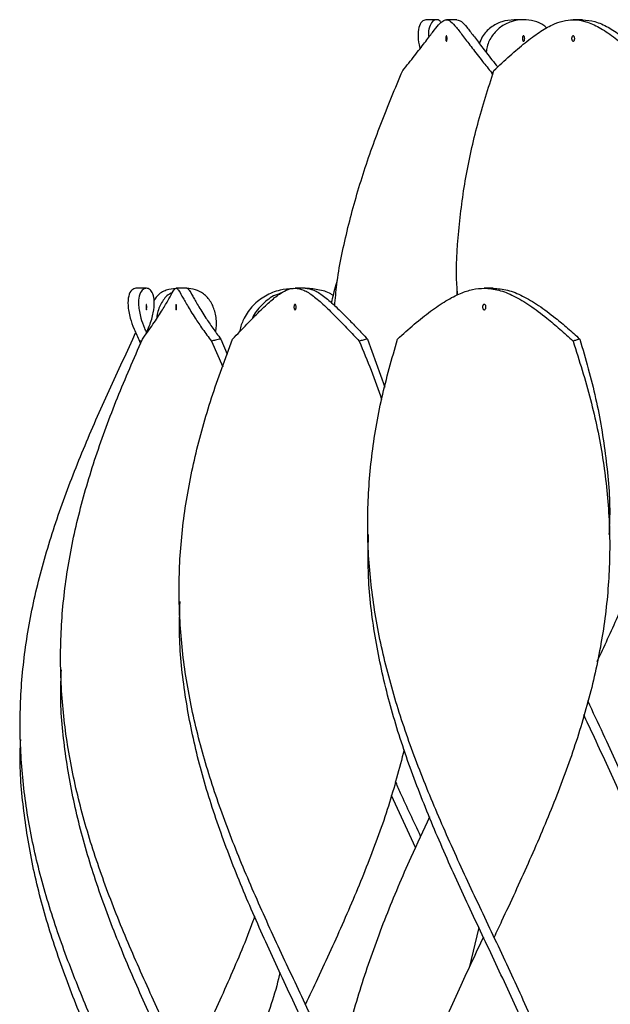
# Model space of a CAD drawing. Header units: millimetres. Extents: x 1128 to 3106, y 573 to 3385.
# Tile 11 of 44: x 1128 to 1238, y 1925 to 2108. Entities that reach past the tile are written whole.
import ezdxf

# ---------------------------------------------------------------- set-up
doc = ezdxf.new("R2010")
doc.units = ezdxf.units.MM

msp = doc.modelspace()

# ---------------------------------------------------------------- linework, layer by layer
at = {"color": 7, "linetype": 'Continuous', "lineweight": 25}
for p, q in [((1205.43, 2108.15), (1203.46, 2108.15)), ((1209.25, 2108.15), (1207.28, 2108.15)), ((1221.63, 2108.15), (1219.9, 2108.15)), ((1232.61, 2108.15), (1230.88, 2108.15)), ((1215.7, 2098.3), (1216.04, 2098.38)), ((1215.7, 2098.3), (1215.88, 2097.87)), ((1151.43, 2058.15), (1149.47, 2058.15)), ((1158.97, 2058.15), (1156.98, 2058.15)), ((1180.98, 2058.15), (1179.11, 2058.15)), ((1209.25, 2058.15), (1209.25, 2058.15)), ((1209.3, 2056.99), (1209.27, 2058.11)), ((1215.97, 2058.15), (1214.33, 2058.15)), ((1151.58, 2050.2), (1151.61, 2049.98)), ((1148.93, 2048.69), (1149.41, 2049.82)), ((1150.56, 2048.39), (1150.16, 2048.3)), ((1150.16, 2048.3), (1150.35, 2047.89)), ((1163.53, 2048.3), (1165.63, 2043.51)), ((1165.26, 2048.69), (1166.47, 2045.85)), ((1192.6, 2048.69), (1195.8, 2039.76)), ((1192.65, 2012.3), (1192.65, 2012.3)), ((1237.65, 2012.3), (1237.65, 2012.3)), ((1157.55, 1999.8), (1157.55, 1999.8)), ((1135.48, 1987.3), (1135.48, 1987.3)), ((1127.95, 1974.8), (1127.95, 1974.8)), ((1201.5, 1953.99), (1197.04, 1963.72)), ((1213.29, 1939.13), (1211.5, 1931.61))]:
    msp.add_line(p, q, dxfattribs=at)
at = {"color": 7, "linetype": 'Continuous', "lineweight": 25, "flags": 128}
for points in [[(1149.45, 2049.8), (1149.45, 2049.8), (1149.45, 2049.8)], [(1214.15, 1937.3), (1214.15, 1937.3), (1214.15, 1937.3)], [(1216.15, 1937.3), (1216.15, 1937.3), (1216.15, 1937.3)]]:
    msp.add_lwpolyline(points, dxfattribs=at)
at = {"color": 7, "linetype": 'Continuous', "lineweight": 25}
for points, knots in [([(1199.14, 2098.69), (1199.9, 2099.63), (1201.42, 2101.51), (1203.28, 2103.93), (1204.75, 2105.9), (1205.82, 2107.24), (1206.62, 2107.99), (1207.33, 2108.25), (1208.09, 2107.9), (1209.09, 2106.83), (1210.38, 2105.12), (1212.02, 2102.94), (1213.8, 2100.64), (1215.12, 2099.01), (1215.7, 2098.3)], [0, 0, 0, 0, 0.086354, 0.172651, 0.259122, 0.345632, 0.419312, 0.494258, 0.586205, 0.678099, 0.768931, 0.852414, 0.935926, 1, 1, 1, 1]), ([(1203.46, 2108.15), (1203.19, 2108.08), (1202.66, 2107.93), (1202.06, 2106.82), (1201.96, 2105.09), (1202.09, 2103.68), (1202.38, 2102.82), (1202.39, 2102.79)], [0, 0, 0, 0, 0.25478, 0.509412, 0.7611, 0.992429, 1, 1, 1, 1]), ([(1206.28, 2107.62), (1206.22, 2107.71), (1206, 2108.09), (1205.39, 2108.23), (1204.63, 2107.93), (1204.1, 2106.85), (1203.87, 2105.79), (1204, 2105), (1204.01, 2104.91)], [0, 0, 0, 0, 0.0685387, 0.275404, 0.5130006, 0.750686, 0.9716695, 1, 1, 1, 1]), ([(1209.25, 2108.15), (1209.51, 2108.08), (1210.05, 2107.95), (1211.01, 2106.87), (1212.24, 2105.27), (1213.81, 2103.19), (1215.37, 2101.17), (1216.48, 2099.81), (1216.85, 2099.36)], [0, 0, 0, 0, 0.191348, 0.382768, 0.560737, 0.736179, 0.911668, 1, 1, 1, 1]), ([(1219.9, 2108.15), (1219.12, 2108.08), (1217.56, 2107.94), (1215.49, 2106.8), (1214.04, 2105.38), (1213.57, 2104.16), (1213.41, 2103.73)], [0, 0, 0, 0, 0.283606, 0.567048, 0.847212, 1, 1, 1, 1]), ([(1225.98, 2106.61), (1225.8, 2106.78), (1225.14, 2107.41), (1223.62, 2107.95), (1221.54, 2108.26), (1219.32, 2107.91), (1217.29, 2106.88), (1215.76, 2105.26), (1214.89, 2103.63), (1214.73, 2102.44), (1214.68, 2102.09)], [0, 0, 0, 0, 0.048992, 0.187324, 0.325702, 0.484637, 0.643631, 0.791453, 0.937176, 1, 1, 1, 1]), ([(1216.13, 2098.69), (1217.13, 2099.63), (1219.13, 2101.51), (1221.97, 2103.93), (1224.6, 2105.9), (1226.92, 2107.24), (1228.98, 2107.99), (1231.02, 2108.25), (1233.22, 2107.9), (1235.67, 2106.83), (1238.26, 2105.12), (1240.98, 2102.94), (1243.55, 2100.64), (1245.26, 2099.01), (1246, 2098.3)], [0, 0, 0, 0, 0.0863542, 0.1726513, 0.2591215, 0.3456323, 0.4193124, 0.4942583, 0.5862054, 0.6780992, 0.7689306, 0.8524143, 0.9359262, 1, 1, 1, 1]), ([(1232.61, 2108.15), (1233.38, 2108.08), (1234.92, 2107.95), (1237.29, 2106.87), (1239.78, 2105.27), (1242.41, 2103.2), (1244.95, 2100.96), (1246.64, 2099.37), (1247.36, 2098.69)], [0, 0, 0, 0, 0.183395, 0.366859, 0.537431, 0.705581, 0.873775, 1, 1, 1, 1]), ([(1207.27, 2105.15), (1207.29, 2105.15), (1207.31, 2105.13), (1207.35, 2105.05), (1207.38, 2104.92), (1207.4, 2104.76), (1207.4, 2104.59), (1207.39, 2104.43), (1207.36, 2104.29), (1207.33, 2104.19), (1207.3, 2104.15), (1207.26, 2104.15), (1207.23, 2104.17), (1207.19, 2104.25), (1207.16, 2104.38), (1207.15, 2104.54), (1207.15, 2104.71), (1207.16, 2104.87), (1207.19, 2105.01), (1207.22, 2105.11), (1207.25, 2105.15), (1207.27, 2105.15), (1207.27, 2105.15)], [0, 0, 0, 0, 0.05381, 0.10762, 0.161404, 0.215113, 0.268713, 0.322202, 0.37565, 0.429186, 0.482918, 0.500001, 0.553914, 0.607832, 0.661623, 0.7152, 0.768653, 0.822119, 0.875689, 0.929376, 0.98315, 1, 1, 1, 1]), ([(1221.63, 2104.15), (1221.61, 2104.16), (1221.56, 2104.17), (1221.5, 2104.25), (1221.45, 2104.38), (1221.42, 2104.54), (1221.41, 2104.71), (1221.43, 2104.87), (1221.47, 2105.01), (1221.54, 2105.11), (1221.59, 2105.15), (1221.65, 2105.15), (1221.71, 2105.13), (1221.77, 2105.05), (1221.82, 2104.92), (1221.85, 2104.76), (1221.85, 2104.59), (1221.83, 2104.43), (1221.79, 2104.29), (1221.73, 2104.19), (1221.67, 2104.15), (1221.64, 2104.15), (1221.63, 2104.15)], [0, 0, 0, 0, 0.053913, 0.107831, 0.161621, 0.215199, 0.268652, 0.322118, 0.375687, 0.429375, 0.483148, 0.499999, 0.553808, 0.607619, 0.661402, 0.715112, 0.768711, 0.822201, 0.875649, 0.929185, 0.982917, 1, 1, 1, 1]), ([(1230.88, 2105.15), (1230.91, 2105.15), (1230.97, 2105.13), (1231.06, 2105.05), (1231.12, 2104.92), (1231.16, 2104.76), (1231.16, 2104.59), (1231.14, 2104.43), (1231.08, 2104.29), (1231, 2104.19), (1230.93, 2104.15), (1230.86, 2104.15), (1230.78, 2104.17), (1230.7, 2104.25), (1230.63, 2104.38), (1230.6, 2104.54), (1230.59, 2104.71), (1230.62, 2104.87), (1230.68, 2105.01), (1230.76, 2105.11), (1230.83, 2105.15), (1230.87, 2105.15), (1230.88, 2105.15)], [0, 0, 0, 0, 0.05381, 0.10762, 0.161404, 0.215113, 0.268713, 0.322202, 0.37565, 0.429186, 0.482918, 0.500001, 0.553914, 0.607832, 0.661623, 0.7152, 0.768653, 0.822119, 0.875689, 0.929376, 0.98315, 1, 1, 1, 1]), ([(1186.49, 2054.91), (1186.6, 2056.23), (1187.01, 2060.86), (1188.7, 2068.81), (1191.45, 2078.77), (1194.96, 2088.73), (1197.75, 2095.37), (1199.14, 2098.69)], [0, 0, 0, 0, 0.090047, 0.317574, 0.545012, 0.772538, 1, 1, 1, 1]), ([(1209.36, 2056.91), (1209.31, 2057.56), (1209.03, 2061.53), (1209.47, 2068.81), (1210.74, 2078.77), (1212.95, 2088.73), (1215.07, 2095.37), (1216.13, 2098.69)], [0, 0, 0, 0, 0.0464184, 0.2848547, 0.5231973, 0.7616325, 1, 1, 1, 1]), ([(1185.91, 2055.41), (1186.16, 2056.56), (1186.47, 2057.97), (1186.94, 2059.37), (1187.03, 2059.63)], [0, 0, 0, 0, 0.815176, 1, 1, 1, 1]), ([(1149.47, 2058.15), (1149.2, 2058.08), (1148.66, 2057.94), (1148.06, 2056.81), (1147.92, 2055.04), (1148.3, 2052.86), (1149.08, 2050.57), (1149.8, 2049.06), (1150.16, 2048.3)], [0, 0, 0, 0, 0.181814, 0.363523, 0.546237, 0.728902, 0.864425, 1, 1, 1, 1]), ([(1151.41, 2049.82), (1151.61, 2050.26), (1152.24, 2051.64), (1152.78, 2053.65), (1152.98, 2055.7), (1152.71, 2057.14), (1152.13, 2057.97), (1151.4, 2058.26), (1150.63, 2057.9), (1150.04, 2056.82), (1149.89, 2055.04), (1150.28, 2052.92), (1150.87, 2051.11), (1151.33, 2050.12), (1151.47, 2049.81)], [0, 0, 0, 0, 0.043274, 0.137868, 0.232712, 0.327595, 0.413533, 0.4995, 0.599544, 0.699528, 0.800077, 0.900597, 0.969209, 1, 1, 1, 1]), ([(1150.69, 2048.69), (1151.37, 2049.63), (1152.74, 2051.51), (1154.31, 2053.93), (1155.46, 2055.9), (1156.19, 2057.24), (1156.65, 2057.99), (1157.01, 2058.25), (1157.39, 2057.9), (1157.99, 2056.82), (1158.99, 2055.03), (1160.31, 2052.86), (1161.86, 2050.57), (1162.97, 2049.06), (1163.53, 2048.3)], [0, 0, 0, 0, 0.086356, 0.172655, 0.259128, 0.345641, 0.419944, 0.494267, 0.586216, 0.678112, 0.770517, 0.862897, 0.931435, 1, 1, 1, 1]), ([(1156.95, 2058.13), (1156.34, 2058.05), (1155.07, 2057.9), (1153.61, 2057.07), (1153.03, 2056.17), (1152.85, 2055.88)], [0, 0, 0, 0, 0.3891774, 0.8047793, 1, 1, 1, 1]), ([(1156.29, 2057.36), (1155.92, 2057.17), (1154.97, 2056.66), (1153.95, 2055), (1153.39, 2053.49), (1153.38, 2052.55), (1153.38, 2052.53)], [0, 0, 0, 0, 0.230516, 0.610809, 0.990993, 1, 1, 1, 1]), ([(1164.31, 2050.01), (1164.37, 2050.38), (1164.57, 2051.7), (1164.32, 2053.65), (1163.49, 2055.71), (1162.18, 2057.14), (1160.58, 2057.99), (1159.45, 2058.1), (1158.88, 2058.15)], [0, 0, 0, 0, 0.0751707, 0.2669254, 0.4591861, 0.6515259, 0.825734, 1, 1, 1, 1]), ([(1158.97, 2058.15), (1159.11, 2058.08), (1159.38, 2057.94), (1159.98, 2056.81), (1160.98, 2055.04), (1162.28, 2052.92), (1163.75, 2050.76), (1164.76, 2049.38), (1165.26, 2048.69)], [0, 0, 0, 0, 0.185837, 0.371564, 0.55834, 0.745062, 0.872512, 1, 1, 1, 1]), ([(1167.49, 2048.69), (1168.38, 2049.63), (1170.17, 2051.51), (1172.55, 2053.93), (1174.64, 2055.9), (1176.36, 2057.24), (1177.81, 2057.99), (1179.21, 2058.25), (1180.71, 2057.9), (1182.46, 2056.82), (1184.52, 2055.03), (1186.71, 2052.86), (1188.91, 2050.57), (1190.34, 2049.06), (1191.05, 2048.3)], [0, 0, 0, 0, 0.086356, 0.172655, 0.259128, 0.345641, 0.419944, 0.494267, 0.586216, 0.678112, 0.770517, 0.862897, 0.931435, 1, 1, 1, 1]), ([(1178.74, 2058.08), (1177.92, 2058.02), (1176.1, 2057.88), (1173.5, 2056.81), (1171.18, 2055.04), (1169.69, 2052.85), (1168.97, 2051.14), (1168.84, 2050.23), (1168.82, 2050.08)], [0, 0, 0, 0, 0.173332, 0.384814, 0.597467, 0.810063, 0.967792, 1, 1, 1, 1]), ([(1186.25, 2056.78), (1186.09, 2056.88), (1185.25, 2057.45), (1183.37, 2057.97), (1181.66, 2058.09), (1180.81, 2058.15)], [0, 0, 0, 0, 0.102615, 0.551233, 1, 1, 1, 1]), ([(1180.98, 2058.15), (1181.52, 2058.08), (1182.58, 2057.94), (1184.34, 2056.81), (1186.4, 2055.04), (1188.54, 2052.92), (1190.64, 2050.76), (1191.94, 2049.38), (1192.6, 2048.69)], [0, 0, 0, 0, 0.185837, 0.371564, 0.55834, 0.745062, 0.872512, 1, 1, 1, 1]), ([(1198.18, 2048.69), (1199.22, 2049.63), (1201.3, 2051.51), (1204.34, 2053.93), (1207.22, 2055.9), (1209.82, 2057.24), (1212.16, 2057.99), (1214.5, 2058.25), (1217.02, 2057.9), (1219.81, 2056.82), (1222.79, 2055.03), (1225.68, 2052.86), (1228.4, 2050.57), (1230.05, 2049.06), (1230.87, 2048.3)], [0, 0, 0, 0, 0.0863563, 0.1726555, 0.2591277, 0.3456406, 0.4199439, 0.494267, 0.5862164, 0.6781124, 0.7705169, 0.8628968, 0.9314351, 1, 1, 1, 1]), ([(1215.97, 2058.15), (1216.86, 2058.08), (1218.65, 2057.94), (1221.44, 2056.81), (1224.42, 2055.04), (1227.25, 2052.92), (1229.84, 2050.76), (1231.36, 2049.38), (1232.12, 2048.69)], [0, 0, 0, 0, 0.185837, 0.371564, 0.55834, 0.745062, 0.872512, 1, 1, 1, 1]), ([(1176.54, 2057.27), (1176.05, 2057.1), (1174.63, 2056.61), (1172.78, 2055), (1171.51, 2053.47), (1171.16, 2052.52), (1171.15, 2052.48)], [0, 0, 0, 0, 0.202446, 0.593175, 0.983791, 1, 1, 1, 1]), ([(1151.44, 2054.15), (1151.43, 2054.16), (1151.42, 2054.17), (1151.41, 2054.25), (1151.4, 2054.38), (1151.39, 2054.54), (1151.39, 2054.71), (1151.39, 2054.87), (1151.4, 2055.01), (1151.41, 2055.11), (1151.43, 2055.15), (1151.44, 2055.15), (1151.46, 2055.13), (1151.47, 2055.05), (1151.48, 2054.92), (1151.49, 2054.76), (1151.49, 2054.59), (1151.48, 2054.43), (1151.47, 2054.29), (1151.46, 2054.19), (1151.45, 2054.15), (1151.44, 2054.15), (1151.44, 2054.15)], [0, 0, 0, 0, 0.0539131, 0.1078306, 0.1616212, 0.2151988, 0.268652, 0.3221179, 0.3756872, 0.429375, 0.4831482, 0.4999987, 0.5538084, 0.607619, 0.6614024, 0.7151118, 0.7687114, 0.8222006, 0.875649, 0.9291846, 0.9829168, 1, 1, 1, 1]), ([(1156.98, 2055.15), (1156.99, 2055.15), (1157, 2055.13), (1157.03, 2055.05), (1157.05, 2054.92), (1157.06, 2054.76), (1157.06, 2054.59), (1157.05, 2054.43), (1157.04, 2054.29), (1157.01, 2054.19), (1156.99, 2054.15), (1156.97, 2054.15), (1156.95, 2054.17), (1156.92, 2054.25), (1156.91, 2054.38), (1156.9, 2054.54), (1156.9, 2054.71), (1156.91, 2054.87), (1156.92, 2055.01), (1156.95, 2055.11), (1156.97, 2055.15), (1156.98, 2055.15), (1156.98, 2055.15)], [0, 0, 0, 0, 0.05381, 0.10762, 0.161404, 0.215113, 0.268713, 0.322202, 0.37565, 0.429186, 0.482918, 0.500001, 0.553914, 0.607832, 0.661623, 0.7152, 0.768653, 0.822119, 0.875689, 0.929376, 0.98315, 1, 1, 1, 1]), ([(1179.1, 2055.15), (1179.13, 2055.15), (1179.17, 2055.13), (1179.23, 2055.05), (1179.28, 2054.92), (1179.31, 2054.76), (1179.31, 2054.59), (1179.29, 2054.43), (1179.25, 2054.29), (1179.19, 2054.19), (1179.14, 2054.15), (1179.09, 2054.15), (1179.03, 2054.17), (1178.97, 2054.25), (1178.92, 2054.38), (1178.9, 2054.54), (1178.9, 2054.71), (1178.92, 2054.87), (1178.96, 2055.01), (1179.02, 2055.11), (1179.07, 2055.15), (1179.1, 2055.15), (1179.1, 2055.15)], [0, 0, 0, 0, 0.0538097, 0.1076203, 0.1614037, 0.2151131, 0.2687127, 0.3222019, 0.3756503, 0.429186, 0.4829181, 0.5000013, 0.5539144, 0.607832, 0.6616226, 0.7152001, 0.7686534, 0.8221192, 0.8756885, 0.9293763, 0.9831495, 1, 1, 1, 1]), ([(1214.33, 2055.15), (1214.36, 2055.15), (1214.43, 2055.13), (1214.53, 2055.05), (1214.6, 2054.92), (1214.64, 2054.76), (1214.65, 2054.59), (1214.62, 2054.43), (1214.56, 2054.29), (1214.47, 2054.19), (1214.39, 2054.15), (1214.3, 2054.15), (1214.22, 2054.17), (1214.12, 2054.25), (1214.05, 2054.38), (1214.01, 2054.54), (1214.01, 2054.71), (1214.04, 2054.87), (1214.1, 2055.01), (1214.19, 2055.11), (1214.27, 2055.15), (1214.32, 2055.15), (1214.33, 2055.15)], [0, 0, 0, 0, 0.05381, 0.10762, 0.161404, 0.215113, 0.268713, 0.322202, 0.37565, 0.429186, 0.482918, 0.500001, 0.553914, 0.607832, 0.661623, 0.7152, 0.768653, 0.822119, 0.875689, 0.929376, 0.98315, 1, 1, 1, 1]), ([(1151.45, 1899.8), (1150.14, 1902.59), (1147.13, 1908.94), (1142.56, 1918.87), (1138.02, 1929.58), (1134.1, 1940.29), (1131, 1951.01), (1128.88, 1961.72), (1127.84, 1972.44), (1127.93, 1983.22), (1129.18, 1994.08), (1131.55, 2005), (1134.9, 2015.92), (1139.06, 2026.85), (1143.81, 2037.77), (1147.22, 2045.05), (1148.93, 2048.69)], [0, 0, 0, 0, 0.056059, 0.128028, 0.19998, 0.271938, 0.343914, 0.415872, 0.487824, 0.559793, 0.633168, 0.706529, 0.779889, 0.853265, 0.92664, 1, 1, 1, 1]), ([(1166.44, 1895.96), (1166.24, 1896.45), (1164.54, 1900.51), (1160.92, 1908.15), (1155.88, 1918.87), (1150.89, 1929.58), (1146.27, 1940.29), (1142.23, 1951.01), (1138.98, 1961.72), (1136.69, 1972.44), (1135.45, 1983.22), (1135.37, 1994.08), (1136.46, 2005), (1138.67, 2015.92), (1141.89, 2026.85), (1145.92, 2037.77), (1149.1, 2045.05), (1150.69, 2048.69)], [0, 0, 0, 0, 0.009682, 0.079838, 0.149994, 0.220134, 0.290279, 0.360442, 0.430587, 0.500726, 0.570882, 0.642409, 0.713922, 0.785434, 0.856962, 0.928488, 1, 1, 1, 1]), ([(1195.82, 1889.65), (1194.94, 1892.24), (1192.85, 1898.41), (1188.73, 1908.15), (1183.87, 1918.87), (1178.78, 1929.58), (1173.77, 1940.29), (1169.07, 1951.01), (1164.92, 1961.72), (1161.53, 1972.44), (1159.05, 1983.22), (1157.63, 1994.08), (1157.37, 2005), (1158.29, 2015.92), (1160.36, 2026.85), (1163.4, 2037.77), (1166.13, 2045.05), (1167.49, 2048.69)], [0, 0, 0, 0, 0.048967, 0.11634, 0.183713, 0.25107, 0.318433, 0.385812, 0.453175, 0.520532, 0.587905, 0.656594, 0.72527, 0.793946, 0.862636, 0.931325, 1, 1, 1, 1]), ([(1165.26, 2048.69), (1165.11, 2048.66), (1164.79, 2048.59), (1164.21, 2048.46), (1163.79, 2048.36), (1163.53, 2048.3)], [0, 0, 0, 0, 0.269889, 0.539779, 1, 1, 1, 1]), ([(1192.6, 2048.69), (1192.46, 2048.66), (1192.18, 2048.59), (1191.66, 2048.46), (1191.29, 2048.36), (1191.05, 2048.3)], [0, 0, 0, 0, 0.2698894, 0.539779, 1, 1, 1, 1]), ([(1191.05, 2048.3), (1192.57, 2044.68), (1194.08, 2041.05), (1195.2, 2037.43), (1195.21, 2037.42)], [0, 0, 0, 0, 0.998024, 1, 1, 1, 1]), ([(1237.6, 1863.67), (1237.62, 1864.21), (1237.83, 1868.32), (1237.13, 1876.01), (1235.45, 1886.72), (1232.64, 1897.44), (1228.99, 1908.15), (1224.63, 1918.87), (1219.8, 1929.58), (1214.74, 1940.29), (1209.69, 1951.01), (1204.93, 1961.72), (1200.67, 1972.44), (1197.12, 1983.22), (1194.46, 1994.08), (1192.87, 2005), (1192.44, 2015.92), (1193.21, 2026.85), (1195.05, 2037.77), (1197.14, 2045.05), (1198.18, 2048.69)], [0, 0, 0, 0, 0.008776, 0.066695, 0.124599, 0.182499, 0.240413, 0.298326, 0.356226, 0.41413, 0.472049, 0.529953, 0.587853, 0.645766, 0.704811, 0.763844, 0.822877, 0.881923, 0.940967, 1, 1, 1, 1]), ([(1230.87, 2048.3), (1232.01, 2044.68), (1234.3, 2037.44), (1236.53, 2026.58), (1237.72, 2015.72), (1237.73, 2004.87), (1236.58, 1994.01), (1234.33, 1983.2), (1231.13, 1972.44), (1227.13, 1961.72), (1222.54, 1951.01), (1218.77, 1942.87), (1216.62, 1938.3), (1216.15, 1937.3)], [0, 0, 0, 0, 0.097813, 0.195642, 0.293482, 0.391299, 0.489113, 0.586948, 0.683489, 0.780007, 0.876532, 0.973082, 1, 1, 1, 1]), ([(1232.12, 2048.69), (1232, 2048.66), (1231.78, 2048.59), (1231.36, 2048.46), (1231.06, 2048.36), (1230.87, 2048.3)], [0, 0, 0, 0, 0.269889, 0.539779, 1, 1, 1, 1]), ([(1232.12, 2048.69), (1233.18, 2045.01), (1235.29, 2037.65), (1237.07, 2026.6), (1237.84, 2018.15), (1237.58, 2013.39), (1237.53, 2012.31)], [0, 0, 0, 0, 0.3036463, 0.6073384, 0.9110596, 1, 1, 1, 1]), ([(1216.15, 1787.3), (1216.37, 1787.77), (1218.25, 1791.76), (1221.75, 1799.25), (1226.35, 1809.8), (1230.4, 1820.35), (1233.75, 1830.99), (1236.19, 1841.72), (1237.58, 1852.54), (1237.82, 1863.37), (1236.9, 1874.19), (1234.86, 1885.01), (1231.82, 1895.83), (1227.93, 1906.65), (1223.38, 1917.47), (1218.42, 1928.29), (1213.28, 1939.12), (1208.24, 1949.94), (1203.56, 1960.76), (1199.46, 1971.58), (1196.15, 1982.45), (1193.85, 1993.38), (1192.62, 2003.35), (1192.73, 2009.66), (1192.77, 2012.3)], [0, 0, 0, 0, 0.0062316, 0.0531137, 0.0999911, 0.1468822, 0.1937675, 0.241856, 0.2899504, 0.338054, 0.3861459, 0.4342348, 0.4823329, 0.5304342, 0.578524, 0.6266143, 0.6747164, 0.7228135, 0.7709022, 0.8189947, 0.8670985, 0.9159104, 0.9647172, 1, 1, 1, 1]), ([(1240.79, 2000.91), (1240.24, 1999.59), (1238.53, 1995.49), (1236.59, 1991.38), (1235.28, 1988.6)], [0, 0, 0, 0, 0.321519, 1, 1, 1, 1]), ([(1195.22, 1887.2), (1194.2, 1890.08), (1191.89, 1896.56), (1187.52, 1906.65), (1182.52, 1917.47), (1177.38, 1928.29), (1172.38, 1939.12), (1167.77, 1949.94), (1163.79, 1960.76), (1160.63, 1971.58), (1158.51, 1982.45), (1157.46, 1991.86), (1157.63, 1997.66), (1157.69, 1999.8)], [0, 0, 0, 0, 0.076623, 0.17274, 0.268833, 0.364927, 0.461045, 0.557152, 0.653243, 0.749342, 0.845463, 0.942999, 1, 1, 1, 1]), ([(1165.62, 1893.56), (1165.3, 1894.32), (1163.43, 1898.68), (1159.63, 1906.65), (1154.53, 1917.47), (1149.56, 1928.29), (1145.04, 1939.12), (1141.18, 1949.94), (1138.16, 1960.76), (1136.22, 1971.58), (1135.34, 1980.35), (1135.55, 1985.51), (1135.62, 1987.07)], [0, 0, 0, 0, 0.024231, 0.139977, 0.255695, 0.371414, 0.487162, 0.602897, 0.718613, 0.834337, 0.950089, 1, 1, 1, 1]), ([(1250.32, 1938.58), (1250.07, 1939.64), (1248.95, 1944.43), (1245.94, 1952.95), (1241.51, 1964.08), (1237.26, 1973.53), (1234.57, 1979.24), (1233.61, 1981.29)], [0, 0, 0, 0, 0.074211, 0.336435, 0.598704, 0.856274, 1, 1, 1, 1]), ([(1250.04, 1935.32), (1249.47, 1937.46), (1247.92, 1943.34), (1244.33, 1952.95), (1239.65, 1964.08), (1235.69, 1972.67), (1233.4, 1977.52), (1232.84, 1978.7)], [0, 0, 0, 0, 0.148239, 0.406419, 0.664642, 0.918239, 1, 1, 1, 1]), ([(1150.36, 1897.89), (1148.98, 1900.81), (1145.9, 1907.34), (1141.3, 1917.47), (1136.86, 1928.29), (1133.13, 1939.12), (1130.25, 1949.94), (1128.5, 1960.76), (1127.77, 1968.82), (1128, 1973.27), (1128.04, 1974.12)], [0, 0, 0, 0, 0.114958, 0.256892, 0.398827, 0.540796, 0.682752, 0.824682, 0.966623, 1, 1, 1, 1]), ([(1199.42, 1972.17), (1198.5, 1968.69), (1196.63, 1961.64), (1192.73, 1951.01), (1188.24, 1940.29), (1184.23, 1931.56), (1181.79, 1926.4), (1181.04, 1924.81)], [0, 0, 0, 0, 0.2206415, 0.4468257, 0.6730664, 0.8992506, 1, 1, 1, 1]), ([(1202.48, 1956.14), (1201.21, 1958.81), (1199.59, 1962.22), (1198.1, 1965.62), (1197.78, 1966.36)], [0, 0, 0, 0, 0.783857, 1, 1, 1, 1]), ([(1204.11, 1959.69), (1202.95, 1957.18), (1200.08, 1951), (1195.9, 1941.15), (1191.9, 1930.15), (1188.92, 1920.13), (1187.81, 1913.78), (1187.34, 1911.1)], [0, 0, 0, 0, 0.155231, 0.381595, 0.607923, 0.834254, 1, 1, 1, 1]), ([(1171.57, 1941.19), (1171.47, 1940.89), (1170.13, 1937.02), (1166.9, 1929.58), (1162.73, 1920.25), (1160, 1914.49), (1158.97, 1912.31)], [0, 0, 0, 0, 0.031153, 0.402068, 0.772953, 1, 1, 1, 1]), ([(1214.16, 1937.3), (1212.74, 1934.3), (1209.63, 1927.69), (1205.07, 1917.47), (1200.75, 1906.65), (1197.17, 1895.83), (1194.51, 1885.01), (1192.91, 1874.19), (1192.44, 1863.37), (1193.13, 1852.54), (1194.95, 1841.72), (1197.78, 1831.01), (1201.43, 1820.42), (1205.69, 1809.93), (1210.42, 1799.45), (1215.36, 1788.97), (1220.33, 1778.49), (1223.39, 1771.5), (1224.92, 1768)], [0, 0, 0, 0, 0.053213, 0.117125, 0.181037, 0.244964, 0.308887, 0.372797, 0.436712, 0.500642, 0.56456, 0.62847, 0.690393, 0.752323, 0.814235, 0.876156, 0.938088, 1, 1, 1, 1]), ([(1176.3, 1930.71), (1176.21, 1930.33), (1175.29, 1926.38), (1172.63, 1918.87), (1168.83, 1908.94), (1165.98, 1902.59), (1164.74, 1899.81)], [0, 0, 0, 0, 0.036593, 0.383316, 0.730118, 1, 1, 1, 1])]:
    msp.add_open_spline(points, degree=3, knots=knots, dxfattribs=at)

doc.saveas('drawing.dxf')
